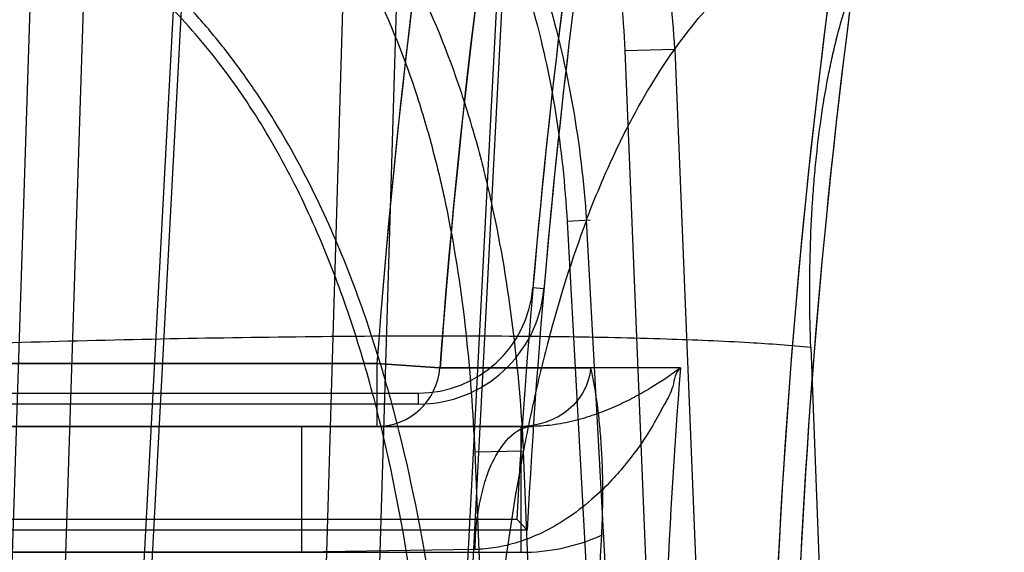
# Model space of a CAD drawing. Header units: millimetres. Extents: x 0 to 297, y 0 to 210.
# Tile 228 of 256: x 58.3334 to 58.4037, y 161.2506 to 161.2886. Entities that reach past the tile are written whole.
import ezdxf

# ---------------------------------------------------------------- set-up
doc = ezdxf.new("R2010")
doc.units = ezdxf.units.MM
doc.header["$LTSCALE"] = 16.335
doc.layers.get('0').update_dxf_attribs({"linetype": 'CONTINUOUS'})
for name, color, linetype in [('AXES_REF', 7, 'CONTINUOUS'), ('INTFCLR_1', 7, 'CONTINUOUS'), ('INTFCLR_144815', 7, 'CONTINUOUS'), ('INTFCLR_72935', 7, 'CONTINUOUS')]:
    doc.layers.add(name, color=color, linetype=linetype)

msp = doc.modelspace()

# ---------------------------------------------------------------- linework, layer by layer
at = {"color": 7, "linetype": 'Continuous'}
for radius in [8.7262453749, 8.7255, 8.6696226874]:
    msp.add_circle((57.5376079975, 154.4105885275), radius, dxfattribs=at)
msp.add_arc((57.5376079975, 154.4105885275), 8.64, 278.2771290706, 261.7228709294, dxfattribs=at)
at = {"layer": 'AXES_REF', "color": 9, "linetype": 'Continuous'}
msp.add_circle((57.5376079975, 154.4105885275), 7.9600610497, dxfattribs=at)
at = {"layer": 'INTFCLR_1', "color": 9, "linetype": 'Continuous'}
for p, q in [((58.2758596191, 161.2640885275), (58.3589234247, 161.2640885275)), ((58.3589234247, 161.2640885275), (58.3589234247, 161.2595885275)), ((58.3589234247, 161.2640885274), (58.363407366, 161.2637564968)), ((58.369220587, 161.2595885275), (58.2758596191, 161.2595885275)), ((58.369220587, 161.2505885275), (58.369220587, 161.2595885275)), ((58.2758596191, 161.2505885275), (58.369220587, 161.2505885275))]:
    msp.add_line(p, q, dxfattribs=at)
at = {"layer": 'INTFCLR_1', "color": 6, "linetype": 'Continuous'}
for p, q in [((58.363407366, 161.2637564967), (58.3741708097, 161.2637564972)), ((58.2982387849, 161.2529628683), (58.368893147, 161.2529628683)), ((58.36963916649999, 161.2521754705), (58.368893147, 161.252962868)), ((58.36963916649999, 161.2521754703), (58.29737390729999, 161.2521754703))]:
    msp.add_line(p, q, dxfattribs=at)
at = {"layer": 'INTFCLR_1', "color": 9, "linetype": 'Continuous'}
for centre, radius, start, end in [((58.9058596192, 161.2235885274), 0.5439220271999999, 136.3898582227, 175.7650415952), ((58.9058596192, 161.2235885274), 0.548433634, 164.5870752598, 175.7650421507), ((58.3589216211, 161.2640861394), 0.004497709, 270.0229765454, 355.79707709), ((58.3692246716, 161.2645988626), 0.0140102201, 269.9832962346, 294.053582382)]:
    msp.add_arc(centre, radius, start, end, dxfattribs=at)
at = {"layer": 'INTFCLR_1', "color": 6, "linetype": 'Continuous'}
for radius, start, end in [(0.5377693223, 172.3705563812, 176.8687990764), (0.5369819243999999, 172.3705531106, 176.9483409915), (0.5189819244, 172.3704771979, 183.9851791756), (0.5173949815, 172.3704773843, 183.986556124), (0.5316736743, 176.9577900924, 179.5155018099)]:
    msp.add_arc((58.9058596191, 161.2235885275), radius, start, end, dxfattribs=at)
at = {"layer": 'INTFCLR_1', "color": 9, "linetype": 'Continuous'}
msp.add_open_spline([(58.37417081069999, 161.2637564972), (58.37410203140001, 161.262918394), (58.3734995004, 161.2614972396), (58.3716640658, 161.259983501), (58.3701279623, 161.2595885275), (58.3692205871, 161.2595885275)], degree=3, knots=[0, 0, 0, 0, 0.3591718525, 0.6124442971, 1, 1, 1, 1], dxfattribs=at)
at = {"layer": 'INTFCLR_1', "color": 6, "linetype": 'Continuous'}
msp.add_open_spline([(58.3741708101, 161.2637565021), (58.3742749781, 161.2632519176), (58.3744690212, 161.2622436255), (58.37468723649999, 161.2607355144), (58.3748453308, 161.2592280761), (58.37494900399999, 161.2577316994), (58.3750069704, 161.2562252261), (58.3750231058, 161.2547352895), (58.3750002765, 161.2532585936), (58.3749608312, 161.252287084), (58.3749352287, 161.2518053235)], degree=3, knots=[0, 0, 0, 0, 0.1287132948, 0.2564368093, 0.3805519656, 0.5072860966, 0.6310860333, 0.7571274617, 0.879476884, 1, 1, 1, 1], dxfattribs=at)
at = {"layer": 'INTFCLR_144815', "color": 9, "linetype": 'Continuous'}
for p, q in [((58.334439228, 161.2979436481), (58.331461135, 161.205588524)), ((58.3382253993, 161.2978494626), (58.3352466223, 161.2055885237)), ((58.339968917, 161.205588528), (58.3448528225, 161.297943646)), ((58.3405502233, 161.2055885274), (58.3454253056, 161.2978494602)), ((58.3539966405, 161.2055885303), (58.356754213, 161.2979436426)), ((58.3578110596, 161.2055885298), (58.3605698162, 161.2978494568)), ((58.3678857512, 161.2979436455), (58.3630910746, 161.2055885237)), ((58.3682606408, 161.2978494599), (58.3634749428, 161.2055885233)), ((58.3766278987, 161.2864339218), (58.3801726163, 161.2865281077)), ((58.38017261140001, 161.2865281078), (58.3833788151, 161.2075519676)), ((58.3799073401, 161.2055885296), (58.3766278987, 161.2864339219)), ((58.374135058, 161.2743139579), (58.3724884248, 161.2742126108)), ((58.3724884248, 161.2742126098), (58.37624671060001, 161.2055885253)), ((58.3775230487, 161.2075519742), (58.3738691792, 161.2743067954)), ((58.389881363, 161.2652408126), (58.3910215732, 161.2351472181)), ((58.3693717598, 161.2578261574), (58.3659008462, 161.2577319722)), ((58.3659008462, 161.2577319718), (58.3681148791, 161.2055885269)), ((58.3715078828, 161.2075519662), (58.3693717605, 161.2578261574))]:
    msp.add_line(p, q, dxfattribs=at)
for points, knots in [([(58.335261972, 161.3675885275), (58.3347652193, 161.3675885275), (58.3336337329, 161.3671840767), (58.3322604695, 161.3657011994), (58.3312597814, 161.3639451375), (58.330585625, 161.36241818), (58.3301779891, 161.3613748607), (58.3295058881, 161.3595087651), (58.3285699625, 161.3562923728), (58.3274825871, 161.3514488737), (58.3266752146, 161.346875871), (58.3261485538, 161.3433621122), (58.3258474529, 161.3411741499), (58.3253853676, 161.3376108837), (58.3247579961, 161.3319414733), (58.3240632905, 161.3239509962), (58.323640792, 161.3176371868), (58.3233918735, 161.3132138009), (58.3232304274, 161.3101065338), (58.3229751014, 161.3045167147), (58.3226983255, 161.296335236), (58.3225335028, 161.2879989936), (58.322464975, 161.2811474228), (58.3224399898, 161.2741066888), (58.322471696, 161.2687943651), (58.32251480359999, 161.2652408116)], [0, 0, 0, 0, 0.0141696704, 0.032245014, 0.0566276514, 0.07159990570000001, 0.07983247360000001, 0.08857479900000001, 0.1281706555, 0.1752647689, 0.2301232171, 0.2605892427, 0.2766105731, 0.2931213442, 0.3630803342, 0.4392931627, 0.5218908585, 0.5435700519, 0.5656680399, 0.6106436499, 0.703181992, 0.7991656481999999, 0.8484706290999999, 0.8986288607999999, 1, 1, 1, 1]), ([(58.3225148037, 161.2652408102), (58.3224720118, 161.268767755), (58.3224300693, 161.2757463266), (58.3224971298, 161.2861012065), (58.322662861, 161.294583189), (58.3228636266, 161.3012231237), (58.3231027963, 161.3075670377), (58.3234759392, 161.3151499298), (58.3239648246, 161.3224961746), (58.3244222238, 161.3280807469), (58.3248990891, 161.3332115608), (58.3255542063, 161.3391425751), (58.326333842, 161.3447371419), (58.3270184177, 161.3488196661), (58.3276885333, 161.3523641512), (58.3285600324, 161.3562558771), (58.3297241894, 161.3602568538), (58.3308066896, 161.3630251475), (58.331735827, 161.364781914), (58.3325679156, 161.3660321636), (58.3336295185, 161.3671825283), (58.3347647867, 161.3675885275), (58.3352619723, 161.3675885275)], [0, 0, 0, 0, 0.1006106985, 0.199055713, 0.2953636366, 0.342590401, 0.3885395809, 0.4764458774, 0.5591383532, 0.5985355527, 0.6362718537, 0.7061191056, 0.7687234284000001, 0.7973639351, 0.8241873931, 0.8716144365, 0.9110602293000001, 0.9429569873, 0.9561975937, 0.9676399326, 0.9858181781, 1, 1, 1, 1]), ([(58.3801726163, 161.2865281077), (58.3800344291, 161.2891923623), (58.3794219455, 161.2944985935), (58.3777662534, 161.3009723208), (58.3758936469, 161.3059452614), (58.3736737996, 161.310711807), (58.3712600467, 161.314622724), (58.3688685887, 161.3177110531), (58.3671913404, 161.3196928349), (58.3640779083, 161.3229157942), (58.36055109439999, 161.3256924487), (58.3573042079, 161.3276647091), (58.3550840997, 161.3288680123), (58.3510830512, 161.3306660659), (58.347437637, 161.3316746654), (58.3449820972, 161.3320835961)], [0, 0, 0, 0, 0.1287568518, 0.2569609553, 0.3213810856, 0.384983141, 0.5105637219, 0.5419689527, 0.5734721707, 0.6358190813, 0.7580421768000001, 0.7885404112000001, 0.8191369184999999, 0.8798569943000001, 1, 1, 1, 1]), ([(58.3766278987, 161.2864339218), (58.3765244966, 161.2889676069), (58.376002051, 161.2940080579), (58.3745003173, 161.3001615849), (58.3727789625, 161.3048814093), (58.3707291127, 161.3093953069), (58.3684867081, 161.3130989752), (58.3662573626, 161.3160224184), (58.364693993, 161.3178965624), (58.3617880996, 161.3209426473), (58.3584875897, 161.3235666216), (58.3554457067, 161.3254299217), (58.3533649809, 161.3265660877), (58.34961232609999, 161.3282640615), (58.34618991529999, 161.3292155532), (58.343884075, 161.3296008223)], [0, 0, 0, 0, 0.1298374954, 0.2586273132, 0.3231850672, 0.3868339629, 0.5122916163, 0.5436287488, 0.5750512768, 0.6372068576, 0.7589754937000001, 0.7893511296, 0.8198239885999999, 0.8802999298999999, 1, 1, 1, 1]), ([(58.3395021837, 161.3236738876), (58.3388552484, 161.3224285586), (58.3378959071, 161.3204168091), (58.3366925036, 161.3175809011), (58.3348006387, 161.3127290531), (58.3321735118, 161.304346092), (58.3301852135, 161.2955035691), (58.32897707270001, 161.2889272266), (58.32820042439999, 161.2843001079), (58.3269595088, 161.2757642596), (58.325894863, 161.2656699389), (58.32522442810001, 161.2565657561), (58.32490613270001, 161.2511306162), (58.32449655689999, 161.2427372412), (58.324172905, 161.2299057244), (58.3242682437, 161.2184570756), (58.3244091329, 161.2126538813)], [0, 0, 0, 0, 0.0372726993, 0.0591480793, 0.081815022, 0.1755685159, 0.2921048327, 0.3223045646, 0.3531589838, 0.4167142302, 0.5513725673, 0.6226313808, 0.6591658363, 0.6959740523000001, 0.8458220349, 1, 1, 1, 1]), ([(58.3395021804, 161.3236738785), (58.34200672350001, 161.3230695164), (58.3456896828, 161.3217369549), (58.350256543, 161.3192366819), (58.3546139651, 161.3162502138), (58.3580514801, 161.313080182), (58.3606842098, 161.3100701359), (58.362376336, 161.3079615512), (58.3651096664, 161.3040780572), (58.3673779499, 161.2998764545), (58.3689978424, 161.2961259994), (58.3699967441, 161.2935772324), (58.3715100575, 161.2890572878), (58.3730513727, 161.2824223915), (58.37368584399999, 161.2770186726), (58.3738691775, 161.2743067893)], [0, 0, 0, 0, 0.1202040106, 0.1809468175, 0.2426366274, 0.3663086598, 0.3976274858, 0.4292047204, 0.4923997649, 0.6189828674, 0.6509543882, 0.6830001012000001, 0.7466739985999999, 0.8731875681, 1, 1, 1, 1]), ([(58.340600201, 161.32135929), (58.3429500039, 161.320785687), (58.3464047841, 161.319522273), (58.3506793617, 161.3171473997), (58.3547575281, 161.3143114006), (58.3579676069, 161.3113006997), (58.3604154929, 161.3084388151), (58.3619902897, 161.3064314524), (58.3645331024, 161.3027295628), (58.3666322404, 161.2987262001), (58.3681178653, 161.2951496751), (58.3690346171, 161.2927127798), (58.3704189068, 161.2883811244), (58.37180924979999, 161.2820097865), (58.3723425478, 161.2768216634), (58.3724884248, 161.2742126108)], [0, 0, 0, 0, 0.1191128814, 0.1793339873, 0.2405248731, 0.3633715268, 0.3945338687, 0.4259739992, 0.4889667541, 0.6154878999, 0.6475290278, 0.6796791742, 0.7436740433, 0.8713175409, 1, 1, 1, 1]), ([(58.3356757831, 161.3149300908), (58.3384546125, 161.3141586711), (58.3425083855, 161.312441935), (58.3473876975, 161.3092645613), (58.35079239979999, 161.3064597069), (58.3539009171, 161.3032996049), (58.35669784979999, 161.2998386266), (58.3591779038, 161.2961310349), (58.3620652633, 161.2909288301), (58.36406987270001, 161.2861017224), (58.36544779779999, 161.2818495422), (58.3662833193, 161.2789877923), (58.36821546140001, 161.2710912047), (58.3690538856, 161.2637125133), (58.3693717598, 161.2578261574)], [0, 0, 0, 0, 0.122251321, 0.1841550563, 0.2465049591, 0.3088365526, 0.3717560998, 0.4348594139, 0.4976795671, 0.6237574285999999, 0.6555254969, 0.6871647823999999, 0.7501096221, 1, 1, 1, 1]), ([(58.3347083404, 161.3127904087), (58.3373162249, 161.3120564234), (58.3411193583, 161.3104211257), (58.3456804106, 161.3073897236), (58.3488603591, 161.3047116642), (58.3517584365, 161.3016917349), (58.3543603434, 161.2983803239), (58.35666079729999, 161.2948278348), (58.3593354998, 161.2898284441), (58.3611741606, 161.2851868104), (58.3624271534, 161.2810947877), (58.3631886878, 161.2783288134), (58.36494804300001, 161.2706388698), (58.3656499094, 161.263462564), (58.3659008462, 161.2577319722)], [0, 0, 0, 0, 0.1202423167, 0.1812239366, 0.2427342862, 0.3043443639, 0.3666795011, 0.4293621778, 0.4919378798, 0.6181093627, 0.650035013, 0.681882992, 0.7454161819, 1, 1, 1, 1]), ([(58.366011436, 161.2127040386), (58.3657802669, 161.2166992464), (58.3652893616, 161.2247019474), (58.3643122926, 161.2367207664), (58.36279865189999, 161.2487687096), (58.3607585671, 161.2587749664), (58.3587089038, 161.2656876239), (58.3573117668, 161.2696302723), (58.3557501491, 161.2735533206), (58.3534889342, 161.2783355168), (58.3507634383, 161.282874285), (58.3482864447, 161.2862973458), (58.3456213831, 161.289537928), (58.342654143, 161.2924963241), (58.3393831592, 161.2950867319), (58.335913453, 161.2974031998), (58.3330886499, 161.2988016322), (58.33114161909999, 161.2995391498)], [0, 0, 0, 0, 0.1216132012, 0.243647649, 0.3663864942, 0.4904425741, 0.5534431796, 0.5853358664, 0.6175277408, 0.68173217, 0.7458615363, 0.7780820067, 0.8100580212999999, 0.8733073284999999, 0.9049126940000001, 0.9367292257, 1, 1, 1, 1]), ([(58.3898813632, 161.2652408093), (58.3898369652, 161.2664159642), (58.38978627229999, 161.2687423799), (58.38982622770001, 161.2721957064), (58.3899567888, 161.2750235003), (58.3901221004, 161.2772360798), (58.3903220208, 161.2793530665), (58.39063830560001, 161.2818857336), (58.3910573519, 161.2843328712), (58.39145076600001, 161.2861911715), (58.3918650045, 161.2879077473), (58.39243816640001, 161.2898969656), (58.3931170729, 161.2917568), (58.39371205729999, 161.2931091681), (58.3943061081, 161.2943052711), (58.3950916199, 161.295629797), (58.3961361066, 161.2969766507), (58.3972534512, 161.2980347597), (58.3984400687, 161.2987981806), (58.399686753, 161.2992574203), (58.400544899, 161.2993566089), (58.4009677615, 161.2993567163)], [0, 0, 0, 0, 0.091753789, 0.1815166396, 0.2694076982, 0.3125669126, 0.3546185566, 0.4353061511, 0.5116443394, 0.5482469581, 0.5834912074, 0.6494052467, 0.7096551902, 0.7377984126, 0.764641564, 0.8138270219, 0.85768374, 0.8972107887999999, 0.9333282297, 0.9670072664, 1, 1, 1, 1]), ([(58.3644827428, 161.2126068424), (58.364257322, 161.2165927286), (58.3637916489, 161.2245594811), (58.36290350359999, 161.2364917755), (58.3615335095, 161.2483817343), (58.3596743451, 161.2582123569), (58.3577909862, 161.2649811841), (58.3565003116, 161.2688221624), (58.3550631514, 161.2726302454), (58.35297155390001, 161.2772600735), (58.3504405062, 161.2816553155), (58.34813491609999, 161.284964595), (58.345655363, 161.2880858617), (58.3428866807, 161.2909346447), (58.33982663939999, 161.2934282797), (58.3365843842, 161.2956544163), (58.3339362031, 161.2969989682), (58.3321090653, 161.2977072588)], [0, 0, 0, 0, 0.1248651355, 0.2496005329, 0.3741910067, 0.4990542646, 0.5620229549, 0.5937827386, 0.6257619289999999, 0.6893021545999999, 0.7524559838, 0.7840722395, 0.8153727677, 0.8770772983, 0.9078185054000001, 0.9387092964, 1, 1, 1, 1]), ([(58.3738690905, 161.2743067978), (58.3739527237, 161.2745284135), (58.3742818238, 161.2753880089), (58.3748751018, 161.276853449), (58.3759246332, 161.2792330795), (58.3778040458, 161.2829971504), (58.38082550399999, 161.28774104), (58.3841346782, 161.291313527), (58.3864788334, 161.293218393), (58.3880058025, 161.2943225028), (58.390732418, 161.295956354), (58.3949745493, 161.2975478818), (58.3985536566, 161.2979425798), (58.400339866, 161.2979436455)], [0, 0, 0, 0, 0.0187560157, 0.0728836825, 0.1251833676, 0.224679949, 0.4058705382, 0.5687625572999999, 0.6073438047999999, 0.6449671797, 0.7179054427, 0.8585486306, 1, 1, 1, 1]), ([(58.3738691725, 161.2743067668), (58.3728137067, 161.271509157), (58.3716968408, 161.2679102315), (58.3705861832, 161.2635055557), (58.3698771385, 161.2604233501), (58.36874697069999, 161.2547436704), (58.3677817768, 161.2480082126), (58.36718011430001, 161.2419303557), (58.3668973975, 161.2383057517), (58.3665375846, 161.2327122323), (58.366267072, 161.2241557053), (58.3663831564, 161.216521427), (58.3665273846, 161.2126538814)], [0, 0, 0, 0, 0.1436399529, 0.1805795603, 0.218231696, 0.2955572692, 0.4587139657, 0.5448233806, 0.5889339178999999, 0.6333573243, 0.8140790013, 1, 1, 1, 1]), ([(58.3225148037, 161.2652408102), (58.3259885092, 161.2653668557), (58.3329803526, 161.2655941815), (58.3434117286, 161.2658516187), (58.3535973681, 161.2660153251), (58.3631614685, 161.2660749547), (58.371754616, 161.2660269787), (58.37909489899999, 161.2658765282), (58.384996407, 161.2656340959), (58.38842744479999, 161.2653909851), (58.3898813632, 161.2652408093)], [0, 0, 0, 0, 0.154723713, 0.3113826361, 0.4644588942, 0.6081603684, 0.7371004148, 0.8469550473, 0.9349387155, 1, 1, 1, 1])]:
    msp.add_open_spline(points, degree=3, knots=knots, dxfattribs=at)
at = {"layer": 'INTFCLR_72935', "color": 9, "linetype": 'Continuous'}
for p, q in [((58.3708360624, 161.2694075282), (58.3700515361, 161.2694747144)), ((58.3589234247, 161.2640885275), (58.2758596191, 161.2640885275)), ((58.3589234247, 161.2640885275), (58.3589234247, 161.2595885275)), ((58.363407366, 161.2637564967), (58.3589234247, 161.2640885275)), ((58.3805694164, 161.2637565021), (58.3634073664, 161.2637565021)), ((58.3618688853, 161.2619628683), (58.3618688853, 161.2611754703)), ((58.2758596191, 161.2595885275), (58.37003649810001, 161.2595885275)), ((58.3535669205, 161.2505885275), (58.3535669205, 161.2595885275)), ((58.3659293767, 161.2507954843), (58.3535669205, 161.2505885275)), ((58.3535669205, 161.2505885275), (58.2758596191, 161.2505885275))]:
    msp.add_line(p, q, dxfattribs=at)
at = {"layer": 'INTFCLR_72935', "color": 6, "linetype": 'Continuous'}
for p, q in [((58.315710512, 161.2619628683), (58.3618688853, 161.2619628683)), ((58.3618688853, 161.2611754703), (58.315710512, 161.2611754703))]:
    msp.add_line(p, q, dxfattribs=at)
at = {"layer": 'INTFCLR_72935', "color": 9, "linetype": 'Continuous'}
for centre, radius, start, end in [((58.9058596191, 161.2235885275), 0.5484336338, 164.5322986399, 175.7650421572), ((58.9058596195, 161.2235885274), 0.5439374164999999, 164.5322980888, 175.7650415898), ((58.3589215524, 161.2640862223), 0.0044978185, 270.0238511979, 355.7960870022), ((58.9058596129, 161.2235885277), 0.5268237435, 175.6272070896, 179.5145993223)]:
    msp.add_arc(centre, radius, start, end, dxfattribs=at)
at = {"layer": 'INTFCLR_72935', "color": 6, "linetype": 'Continuous'}
for centre, radius, start, end in [((58.9058596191, 161.2235885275), 0.5377693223, 171.1068503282, 175.1051770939), ((58.9058596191, 161.2235885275), 0.5369819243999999, 171.1068501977, 175.1051772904), ((58.9058596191, 161.2235885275), 0.5189819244, 171.956117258, 183.9851791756), ((58.9058596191, 161.2235885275), 0.5173949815, 172.1087359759, 183.9865561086), ((58.3618688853, 161.2701754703), 0.008212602, 270.000000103, 355.1051762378), ((58.3618688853, 161.2701754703), 0.009000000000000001, 269.9999952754, 355.1051645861)]:
    msp.add_arc(centre, radius, start, end, dxfattribs=at)
at = {"layer": 'INTFCLR_72935', "color": 9, "linetype": 'Continuous'}
for points, knots in [([(58.38056941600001, 161.2637564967), (58.3801925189, 161.2634666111), (58.3801322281, 161.2623758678), (58.3794116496, 161.2611474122), (58.378692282, 161.2597556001), (58.3777950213, 161.2583321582), (58.376761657, 161.2569871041), (58.37560790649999, 161.2556301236), (58.3742007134, 161.2542709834), (58.3725224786, 161.252977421), (58.3707427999, 161.251960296), (58.36904277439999, 161.2512836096), (58.3674500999, 161.2509001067), (58.3664203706, 161.2508035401), (58.3659293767, 161.2507954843)], [0, 0, 0, 0, 0.06903312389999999, 0.1363067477, 0.2101495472, 0.2953883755, 0.3804845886, 0.456136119, 0.5538366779, 0.6639470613, 0.7629129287, 0.8504621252, 0.9287054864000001, 1, 1, 1, 1]), ([(58.38056941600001, 161.2637564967), (58.3798903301, 161.2632451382), (58.37880770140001, 161.2625130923), (58.3772598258, 161.2616344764), (58.37598219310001, 161.261010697), (58.37461724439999, 161.2604537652), (58.3731631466, 161.2599964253), (58.37162948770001, 161.2596746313), (58.3705702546, 161.2595885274), (58.370036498, 161.2595885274)], [0, 0, 0, 0, 0.2216584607, 0.3400074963, 0.4639069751, 0.5921169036, 0.724062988, 0.8608237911, 1, 1, 1, 1]), ([(58.3659293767, 161.2507954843), (58.3659350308, 161.2513340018), (58.3659921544, 161.2524261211), (58.3662130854, 161.2540405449), (58.366597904, 161.2556050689), (58.367357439, 161.2577185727), (58.3687534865, 161.2595885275), (58.3700364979, 161.2595885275)], [0, 0, 0, 0, 0.1577429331, 0.3196457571, 0.4778581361, 0.6242000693, 1, 1, 1, 1])]:
    msp.add_open_spline(points, degree=3, knots=knots, dxfattribs=at)

doc.saveas('drawing.dxf')
